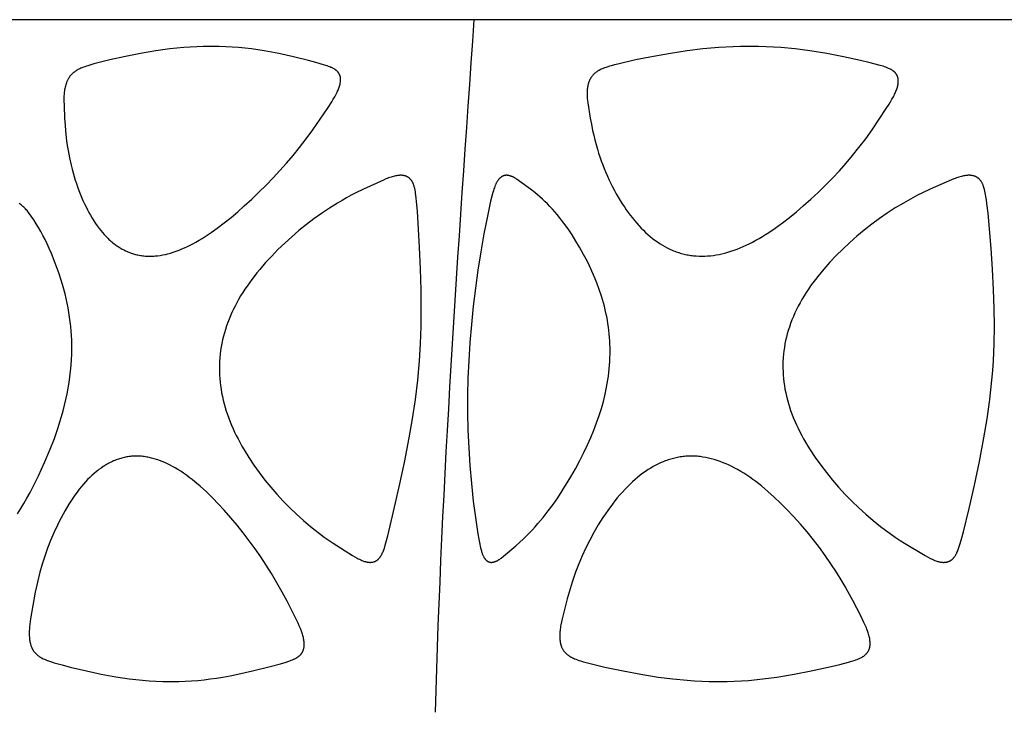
# Model space of a CAD drawing. Header units: millimetres. Extents: x 1250 to 1725, y 0 to 1655.
# Tile 158 of 256: x 1329 to 1389, y 1235 to 1277. Entities that reach past the tile are written whole.
import ezdxf

# ---------------------------------------------------------------- set-up
doc = ezdxf.new("R2010")
doc.units = ezdxf.units.MM
doc.header["$MEASUREMENT"] = 0
doc.layers.add('Crea2D$visibili$tangenti', color=7, linetype='Continuous', true_color=0x000000)

msp = doc.modelspace()

# ---------------------------------------------------------------- linework, layer by layer
at = {"layer": 'Crea2D$visibili$tangenti'}
for p, q in [((1356.381, 1276.747), (1325.833, 1276.747)), ((1390.916, 1276.747), (1356.381, 1276.747))]:
    msp.add_line(p, q, dxfattribs=at)
for points in [[(1348.203, 1272.716), (1348.218, 1272.772), (1348.232, 1272.829), (1348.244, 1272.886), (1348.249, 1272.914), (1348.254, 1272.943), (1348.258, 1272.971), (1348.262, 1273), (1348.264, 1273.029), (1348.266, 1273.058), (1348.267, 1273.087), (1348.267, 1273.115), (1348.267, 1273.13), (1348.266, 1273.144), (1348.265, 1273.159), (1348.264, 1273.173), (1348.262, 1273.197), (1348.258, 1273.221), (1348.254, 1273.244), (1348.25, 1273.267), (1348.244, 1273.291), (1348.238, 1273.314), (1348.231, 1273.337), (1348.223, 1273.359), (1348.215, 1273.382), (1348.206, 1273.404), (1348.196, 1273.425), (1348.191, 1273.436), (1348.185, 1273.446), (1348.18, 1273.457), (1348.174, 1273.467), (1348.168, 1273.477), (1348.162, 1273.487), (1348.156, 1273.497), (1348.149, 1273.507), (1348.142, 1273.517), (1348.135, 1273.526), (1348.128, 1273.536), (1348.12, 1273.546), (1348.112, 1273.556), (1348.104, 1273.565), (1348.096, 1273.575), (1348.088, 1273.584), (1348.079, 1273.593), (1348.07, 1273.602), (1348.052, 1273.619), (1348.033, 1273.636), (1348.014, 1273.652), (1347.994, 1273.668), (1347.974, 1273.683), (1347.953, 1273.698), (1347.932, 1273.712), (1347.911, 1273.726), (1347.889, 1273.739), (1347.867, 1273.752), (1347.823, 1273.777), (1347.786, 1273.796), (1347.75, 1273.815), (1347.713, 1273.832), (1347.676, 1273.849), (1347.602, 1273.88), (1347.526, 1273.909), (1347.45, 1273.937), (1347.373, 1273.963), (1347.219, 1274.012), (1346.767, 1274.145), (1346.313, 1274.27), (1345.399, 1274.496), (1344.515, 1274.69), (1344.072, 1274.777), (1343.626, 1274.856), (1343.239, 1274.916), (1342.851, 1274.969), (1342.461, 1275.014), (1342.071, 1275.052), (1341.68, 1275.081), (1341.289, 1275.103), (1340.897, 1275.116), (1340.505, 1275.121), (1340.409, 1275.121), (1340.313, 1275.121), (1339.921, 1275.117), (1339.529, 1275.104), (1339.137, 1275.083), (1338.745, 1275.055), (1338.317, 1275.017), (1337.889, 1274.971), (1337.036, 1274.856), (1336.119, 1274.701), (1335.206, 1274.52), (1334.241, 1274.303), (1333.283, 1274.058), (1333.098, 1274.007), (1332.915, 1273.952), (1332.824, 1273.923), (1332.734, 1273.892), (1332.644, 1273.859), (1332.555, 1273.824), (1332.493, 1273.798), (1332.431, 1273.77), (1332.371, 1273.742), (1332.311, 1273.711), (1332.281, 1273.695), (1332.252, 1273.678), (1332.223, 1273.661), (1332.195, 1273.644), (1332.167, 1273.626), (1332.139, 1273.607), (1332.112, 1273.587), (1332.085, 1273.567), (1332.061, 1273.548), (1332.037, 1273.529), (1332.014, 1273.509), (1331.991, 1273.488), (1331.968, 1273.467), (1331.946, 1273.446), (1331.925, 1273.424), (1331.904, 1273.401), (1331.883, 1273.378), (1331.863, 1273.355), (1331.844, 1273.331), (1331.825, 1273.307), (1331.806, 1273.282), (1331.788, 1273.257), (1331.771, 1273.231), (1331.754, 1273.206), (1331.737, 1273.177), (1331.72, 1273.149), (1331.704, 1273.12), (1331.688, 1273.09), (1331.673, 1273.06), (1331.659, 1273.03), (1331.645, 1273), (1331.632, 1272.969), (1331.62, 1272.938), (1331.608, 1272.907), (1331.586, 1272.844), (1331.566, 1272.781), (1331.548, 1272.716), (1331.529, 1272.644), (1331.513, 1272.57), (1331.499, 1272.497), (1331.487, 1272.423), (1331.478, 1272.349), (1331.47, 1272.275), (1331.464, 1272.201), (1331.46, 1272.127), (1331.456, 1271.978), (1331.456, 1271.829), (1331.464, 1271.531), (1331.5, 1270.752), (1331.526, 1270.363), (1331.559, 1269.975), (1331.625, 1269.39), (1331.666, 1269.099), (1331.712, 1268.809), (1331.798, 1268.352), (1331.898, 1267.899), (1331.954, 1267.673), (1332.014, 1267.449), (1332.078, 1267.226), (1332.146, 1267.004), (1332.215, 1266.794), (1332.287, 1266.586), (1332.363, 1266.379), (1332.443, 1266.174), (1332.526, 1265.97), (1332.614, 1265.767), (1332.706, 1265.567), (1332.802, 1265.369), (1332.889, 1265.198), (1332.979, 1265.028), (1333.073, 1264.861), (1333.171, 1264.696), (1333.272, 1264.534), (1333.378, 1264.374), (1333.488, 1264.217), (1333.602, 1264.063), (1333.702, 1263.935), (1333.805, 1263.811), (1333.912, 1263.689), (1334.023, 1263.571), (1334.137, 1263.456), (1334.196, 1263.401), (1334.255, 1263.346), (1334.316, 1263.292), (1334.377, 1263.24), (1334.44, 1263.189), (1334.503, 1263.138), (1334.562, 1263.094), (1334.622, 1263.05), (1334.683, 1263.007), (1334.745, 1262.966), (1334.807, 1262.926), (1334.87, 1262.887), (1334.934, 1262.849), (1334.998, 1262.812), (1335.064, 1262.777), (1335.13, 1262.743), (1335.196, 1262.711), (1335.264, 1262.68), (1335.332, 1262.65), (1335.4, 1262.622), (1335.469, 1262.595), (1335.539, 1262.57), (1335.608, 1262.547), (1335.677, 1262.525), (1335.747, 1262.505), (1335.817, 1262.486), (1335.888, 1262.469), (1335.958, 1262.453), (1336.03, 1262.439), (1336.101, 1262.426), (1336.173, 1262.415), (1336.245, 1262.405), (1336.317, 1262.396), (1336.39, 1262.389), (1336.462, 1262.384), (1336.535, 1262.379), (1336.607, 1262.377), (1336.68, 1262.375), (1336.759, 1262.377), (1336.838, 1262.38), (1336.917, 1262.384), (1336.996, 1262.391), (1337.075, 1262.398), (1337.153, 1262.407), (1337.31, 1262.429), (1337.466, 1262.457), (1337.621, 1262.49), (1337.775, 1262.527), (1337.928, 1262.569), (1338.104, 1262.622), (1338.278, 1262.682), (1338.451, 1262.746), (1338.622, 1262.815), (1338.791, 1262.888), (1338.958, 1262.966), (1339.124, 1263.047), (1339.288, 1263.132), (1339.481, 1263.237), (1339.672, 1263.347), (1339.861, 1263.461), (1340.047, 1263.579), (1340.413, 1263.824), (1340.772, 1264.081), (1341.196, 1264.402), (1341.61, 1264.735), (1342.017, 1265.078), (1342.416, 1265.43), (1342.867, 1265.842), (1343.308, 1266.263), (1343.741, 1266.693), (1344.165, 1267.133), (1344.579, 1267.581), (1344.983, 1268.037), (1345.378, 1268.503), (1345.763, 1268.977), (1346.177, 1269.513), (1346.577, 1270.06), (1347.461, 1271.352), (1347.73, 1271.76), (1347.822, 1271.911), (1347.911, 1272.064), (1347.994, 1272.219), (1348.054, 1272.34), (1348.083, 1272.401), (1348.11, 1272.463), (1348.136, 1272.525), (1348.16, 1272.588), (1348.182, 1272.652)], [(1370.205, 1262.375), (1370.293, 1262.377), (1370.381, 1262.38), (1370.557, 1262.39), (1370.732, 1262.407), (1370.907, 1262.429), (1371.081, 1262.457), (1371.254, 1262.489), (1371.426, 1262.527), (1371.597, 1262.57), (1371.788, 1262.623), (1371.977, 1262.682), (1372.165, 1262.745), (1372.351, 1262.814), (1372.535, 1262.888), (1372.717, 1262.966), (1372.898, 1263.048), (1373.077, 1263.134), (1373.282, 1263.238), (1373.485, 1263.347), (1373.686, 1263.461), (1373.884, 1263.578), (1374.08, 1263.699), (1374.274, 1263.824), (1374.656, 1264.082), (1375.098, 1264.402), (1375.53, 1264.734), (1375.953, 1265.077), (1376.369, 1265.431), (1376.827, 1265.839), (1377.277, 1266.257), (1377.716, 1266.686), (1378.145, 1267.124), (1378.564, 1267.573), (1378.972, 1268.032), (1379.368, 1268.5), (1379.753, 1268.978), (1380.162, 1269.514), (1380.554, 1270.062), (1381.412, 1271.354), (1381.58, 1271.614), (1381.671, 1271.762), (1381.759, 1271.912), (1381.843, 1272.065), (1381.882, 1272.143), (1381.921, 1272.221), (1381.949, 1272.281), (1381.976, 1272.341), (1382.002, 1272.402), (1382.026, 1272.464), (1382.049, 1272.526), (1382.069, 1272.589), (1382.088, 1272.652), (1382.097, 1272.684), (1382.105, 1272.716), (1382.117, 1272.774), (1382.127, 1272.833), (1382.132, 1272.862), (1382.135, 1272.892), (1382.139, 1272.922), (1382.141, 1272.951), (1382.143, 1272.981), (1382.144, 1273.011), (1382.144, 1273.041), (1382.143, 1273.071), (1382.142, 1273.085), (1382.141, 1273.1), (1382.139, 1273.115), (1382.138, 1273.13), (1382.136, 1273.144), (1382.133, 1273.159), (1382.131, 1273.174), (1382.128, 1273.188), (1382.125, 1273.2), (1382.122, 1273.212), (1382.119, 1273.224), (1382.116, 1273.236), (1382.112, 1273.248), (1382.109, 1273.26), (1382.1, 1273.284), (1382.091, 1273.307), (1382.082, 1273.33), (1382.071, 1273.352), (1382.06, 1273.375), (1382.048, 1273.397), (1382.035, 1273.418), (1382.022, 1273.439), (1382.008, 1273.46), (1381.993, 1273.48), (1381.977, 1273.499), (1381.962, 1273.518), (1381.945, 1273.536), (1381.935, 1273.547), (1381.925, 1273.557), (1381.914, 1273.567), (1381.904, 1273.577), (1381.893, 1273.587), (1381.882, 1273.596), (1381.86, 1273.614), (1381.837, 1273.632), (1381.814, 1273.649), (1381.79, 1273.666), (1381.765, 1273.681), (1381.74, 1273.696), (1381.715, 1273.711), (1381.689, 1273.725), (1381.663, 1273.739), (1381.611, 1273.765), (1381.557, 1273.789), (1381.472, 1273.825), (1381.387, 1273.858), (1381.3, 1273.889), (1381.213, 1273.918), (1381.038, 1273.971), (1380.35, 1274.151), (1379.837, 1274.273), (1378.805, 1274.496), (1377.791, 1274.69), (1376.771, 1274.855), (1375.886, 1274.968), (1374.997, 1275.051), (1374.552, 1275.081), (1374.106, 1275.103), (1373.66, 1275.116), (1373.214, 1275.121), (1373.106, 1275.121), (1372.997, 1275.121), (1372.555, 1275.117), (1372.114, 1275.104), (1371.231, 1275.055), (1370.274, 1274.97), (1369.32, 1274.855), (1368.297, 1274.701), (1367.279, 1274.52), (1366.186, 1274.3), (1365.1, 1274.051), (1364.895, 1273.999), (1364.692, 1273.944), (1364.59, 1273.914), (1364.489, 1273.882), (1364.389, 1273.848), (1364.29, 1273.812), (1364.224, 1273.787), (1364.159, 1273.76), (1364.095, 1273.732), (1364.032, 1273.701), (1364, 1273.685), (1363.97, 1273.669), (1363.939, 1273.652), (1363.909, 1273.634), (1363.879, 1273.616), (1363.85, 1273.597), (1363.821, 1273.577), (1363.792, 1273.557), (1363.767, 1273.538), (1363.743, 1273.519), (1363.718, 1273.499), (1363.695, 1273.478), (1363.671, 1273.457), (1363.649, 1273.435), (1363.627, 1273.413), (1363.605, 1273.39), (1363.584, 1273.367), (1363.563, 1273.343), (1363.543, 1273.319), (1363.524, 1273.294), (1363.505, 1273.269), (1363.487, 1273.243), (1363.47, 1273.217), (1363.453, 1273.19), (1363.437, 1273.163), (1363.422, 1273.135), (1363.407, 1273.107), (1363.393, 1273.079), (1363.38, 1273.05), (1363.367, 1273.02), (1363.355, 1272.991), (1363.344, 1272.961), (1363.333, 1272.931), (1363.323, 1272.901), (1363.314, 1272.871), (1363.305, 1272.84), (1363.297, 1272.809), (1363.289, 1272.778), (1363.276, 1272.716), (1363.265, 1272.653), (1363.256, 1272.588), (1363.249, 1272.524), (1363.243, 1272.459), (1363.238, 1272.394), (1363.235, 1272.328), (1363.234, 1272.263), (1363.234, 1272.198), (1363.237, 1272.113), (1363.242, 1272.029), (1363.25, 1271.946), (1363.259, 1271.862), (1363.281, 1271.695), (1363.43, 1270.769), (1363.499, 1270.391), (1363.576, 1270.015), (1363.639, 1269.73), (1363.709, 1269.448), (1363.783, 1269.166), (1363.864, 1268.886), (1363.938, 1268.645), (1364.017, 1268.406), (1364.1, 1268.168), (1364.187, 1267.932), (1364.278, 1267.697), (1364.375, 1267.465), (1364.475, 1267.234), (1364.58, 1267.005), (1364.682, 1266.793), (1364.788, 1266.583), (1364.898, 1266.375), (1365.011, 1266.17), (1365.129, 1265.966), (1365.25, 1265.765), (1365.375, 1265.566), (1365.505, 1265.37), (1365.621, 1265.2), (1365.74, 1265.033), (1365.862, 1264.869), (1365.988, 1264.706), (1366.117, 1264.547), (1366.25, 1264.391), (1366.386, 1264.238), (1366.527, 1264.088), (1366.657, 1263.956), (1366.791, 1263.826), (1366.929, 1263.701), (1367.07, 1263.579), (1367.214, 1263.462), (1367.362, 1263.349), (1367.513, 1263.241), (1367.668, 1263.138), (1367.812, 1263.049), (1367.959, 1262.965), (1368.109, 1262.886), (1368.262, 1262.812), (1368.416, 1262.743), (1368.495, 1262.711), (1368.574, 1262.68), (1368.653, 1262.651), (1368.733, 1262.622), (1368.813, 1262.596), (1368.894, 1262.571), (1368.974, 1262.548), (1369.054, 1262.526), (1369.135, 1262.506), (1369.216, 1262.487), (1369.297, 1262.47), (1369.378, 1262.454), (1369.46, 1262.44), (1369.542, 1262.427), (1369.625, 1262.415), (1369.707, 1262.405), (1369.873, 1262.39), (1370.039, 1262.38)], [(1353.057, 1256.018), (1353.12, 1257.057), (1353.156, 1258.098), (1353.169, 1259.21), (1353.159, 1260.322), (1353.122, 1261.616), (1353.065, 1262.909), (1352.935, 1265.112), (1352.886, 1265.697), (1352.865, 1265.896), (1352.84, 1266.094), (1352.825, 1266.193), (1352.809, 1266.291), (1352.79, 1266.39), (1352.768, 1266.487), (1352.755, 1266.542), (1352.741, 1266.596), (1352.726, 1266.649), (1352.717, 1266.676), (1352.708, 1266.702), (1352.699, 1266.729), (1352.689, 1266.755), (1352.679, 1266.78), (1352.668, 1266.806), (1352.656, 1266.831), (1352.644, 1266.856), (1352.631, 1266.88), (1352.617, 1266.905), (1352.604, 1266.926), (1352.591, 1266.947), (1352.576, 1266.967), (1352.562, 1266.987), (1352.546, 1267.007), (1352.531, 1267.027), (1352.514, 1267.045), (1352.497, 1267.064), (1352.48, 1267.081), (1352.462, 1267.099), (1352.443, 1267.115), (1352.424, 1267.131), (1352.404, 1267.146), (1352.394, 1267.153), (1352.384, 1267.161), (1352.374, 1267.168), (1352.363, 1267.174), (1352.353, 1267.181), (1352.342, 1267.187), (1352.331, 1267.194), (1352.32, 1267.2), (1352.308, 1267.206), (1352.297, 1267.212), (1352.285, 1267.217), (1352.274, 1267.222), (1352.262, 1267.228), (1352.25, 1267.232), (1352.226, 1267.242), (1352.201, 1267.25), (1352.176, 1267.258), (1352.151, 1267.264), (1352.126, 1267.27), (1352.101, 1267.276), (1352.075, 1267.28), (1352.05, 1267.284), (1352.024, 1267.287), (1351.998, 1267.289), (1351.973, 1267.291), (1351.947, 1267.292), (1351.918, 1267.292), (1351.888, 1267.292), (1351.859, 1267.291), (1351.83, 1267.289), (1351.801, 1267.287), (1351.772, 1267.284), (1351.743, 1267.281), (1351.714, 1267.277), (1351.656, 1267.268), (1351.599, 1267.256), (1351.542, 1267.244), (1351.485, 1267.229), (1351.406, 1267.208), (1351.328, 1267.184), (1351.251, 1267.158), (1351.174, 1267.13), (1351.097, 1267.101), (1351.021, 1267.071), (1350.871, 1267.006), (1349.651, 1266.444), (1349.195, 1266.223), (1348.911, 1266.077), (1348.63, 1265.925), (1348.352, 1265.768), (1348.077, 1265.605), (1347.589, 1265.3), (1347.111, 1264.98), (1346.643, 1264.646), (1346.185, 1264.298), (1345.737, 1263.937), (1345.301, 1263.563), (1344.875, 1263.175), (1344.461, 1262.776), (1344.08, 1262.386), (1343.711, 1261.986), (1343.355, 1261.573), (1343.182, 1261.363), (1343.014, 1261.149), (1342.868, 1260.957), (1342.726, 1260.763), (1342.587, 1260.566), (1342.452, 1260.367), (1342.321, 1260.165), (1342.195, 1259.96), (1342.073, 1259.753), (1341.957, 1259.543), (1341.855, 1259.348), (1341.757, 1259.152), (1341.664, 1258.953), (1341.576, 1258.753), (1341.492, 1258.55), (1341.413, 1258.345), (1341.34, 1258.139), (1341.271, 1257.931), (1341.208, 1257.721), (1341.151, 1257.509), (1341.099, 1257.297), (1341.053, 1257.082), (1341.013, 1256.867), (1340.979, 1256.651), (1340.951, 1256.433), (1340.929, 1256.215), (1340.927, 1256.194), (1340.913, 1255.985), (1340.904, 1255.775), (1340.901, 1255.566), (1340.903, 1255.356), (1340.912, 1255.146), (1340.925, 1254.937), (1340.944, 1254.728), (1340.969, 1254.52), (1341.002, 1254.295), (1341.041, 1254.071), (1341.085, 1253.848), (1341.136, 1253.626), (1341.192, 1253.406), (1341.254, 1253.187), (1341.321, 1252.97), (1341.393, 1252.754), (1341.471, 1252.537), (1341.554, 1252.322), (1341.641, 1252.109), (1341.733, 1251.898), (1341.83, 1251.689), (1341.93, 1251.482), (1342.035, 1251.277), (1342.144, 1251.074), (1342.275, 1250.84), (1342.411, 1250.608), (1342.696, 1250.152), (1343.005, 1249.686), (1343.328, 1249.23), (1343.67, 1248.779), (1344.027, 1248.339), (1344.398, 1247.911), (1344.782, 1247.495), (1345.18, 1247.092), (1345.589, 1246.7), (1346.01, 1246.321), (1346.442, 1245.955), (1346.715, 1245.735), (1346.993, 1245.52), (1347.275, 1245.311), (1347.562, 1245.109), (1347.81, 1244.941), (1348.992, 1244.198), (1349.13, 1244.115), (1349.27, 1244.035), (1349.341, 1243.997), (1349.413, 1243.961), (1349.486, 1243.927), (1349.56, 1243.895), (1349.611, 1243.874), (1349.663, 1243.855), (1349.716, 1243.838), (1349.742, 1243.83), (1349.769, 1243.822), (1349.795, 1243.815), (1349.822, 1243.808), (1349.849, 1243.802), (1349.876, 1243.796), (1349.903, 1243.791), (1349.931, 1243.787), (1349.958, 1243.784), (1349.986, 1243.781), (1350.01, 1243.779), (1350.034, 1243.777), (1350.059, 1243.777), (1350.084, 1243.777), (1350.108, 1243.778), (1350.133, 1243.78), (1350.158, 1243.782), (1350.182, 1243.786), (1350.207, 1243.79), (1350.231, 1243.795), (1350.255, 1243.801), (1350.267, 1243.804), (1350.279, 1243.807), (1350.291, 1243.811), (1350.303, 1243.815), (1350.314, 1243.819), (1350.326, 1243.823), (1350.337, 1243.827), (1350.349, 1243.832), (1350.36, 1243.837), (1350.371, 1243.842), (1350.383, 1243.848), (1350.394, 1243.853), (1350.405, 1243.859), (1350.416, 1243.866), (1350.427, 1243.872), (1350.438, 1243.879), (1350.448, 1243.886), (1350.459, 1243.893), (1350.469, 1243.9), (1350.48, 1243.907), (1350.5, 1243.923), (1350.519, 1243.939), (1350.539, 1243.955), (1350.557, 1243.973), (1350.576, 1243.991), (1350.593, 1244.009), (1350.61, 1244.028), (1350.627, 1244.048), (1350.643, 1244.067), (1350.659, 1244.088), (1350.674, 1244.108), (1350.691, 1244.133), (1350.708, 1244.158), (1350.724, 1244.183), (1350.739, 1244.209), (1350.754, 1244.235), (1350.768, 1244.262), (1350.782, 1244.288), (1350.795, 1244.315), (1350.82, 1244.37), (1350.844, 1244.425), (1350.866, 1244.481), (1350.887, 1244.538), (1350.925, 1244.643), (1350.959, 1244.749), (1351.022, 1244.964), (1351.133, 1245.397), (1351.488, 1246.874), (1351.828, 1248.356), (1352.146, 1249.842), (1352.434, 1251.334), (1352.635, 1252.499), (1352.809, 1253.668), (1352.951, 1254.841)], [(1364.628, 1256.215), (1364.634, 1256.42), (1364.635, 1256.626), (1364.632, 1256.831), (1364.626, 1257.037), (1364.615, 1257.242), (1364.6, 1257.447), (1364.582, 1257.651), (1364.56, 1257.855), (1364.533, 1258.069), (1364.502, 1258.282), (1364.468, 1258.495), (1364.429, 1258.707), (1364.386, 1258.918), (1364.339, 1259.128), (1364.288, 1259.337), (1364.234, 1259.545), (1364.175, 1259.75), (1364.114, 1259.953), (1363.979, 1260.356), (1363.831, 1260.754), (1363.671, 1261.147), (1363.47, 1261.6), (1363.256, 1262.047), (1363.027, 1262.487), (1362.785, 1262.92), (1362.561, 1263.297), (1362.326, 1263.667), (1362.081, 1264.031), (1361.824, 1264.386), (1361.691, 1264.56), (1361.555, 1264.732), (1361.416, 1264.901), (1361.273, 1265.068), (1361.128, 1265.232), (1360.979, 1265.393), (1360.827, 1265.551), (1360.671, 1265.706), (1360.525, 1265.846), (1360.375, 1265.982), (1360.222, 1266.115), (1360.066, 1266.244), (1359.809, 1266.441), (1359.159, 1266.921), (1359, 1267.035), (1358.956, 1267.064), (1358.912, 1267.093), (1358.867, 1267.12), (1358.821, 1267.146), (1358.775, 1267.171), (1358.728, 1267.194), (1358.704, 1267.205), (1358.68, 1267.215), (1358.655, 1267.225), (1358.631, 1267.234), (1358.594, 1267.248), (1358.575, 1267.254), (1358.556, 1267.259), (1358.538, 1267.265), (1358.519, 1267.27), (1358.5, 1267.274), (1358.48, 1267.278), (1358.461, 1267.282), (1358.442, 1267.285), (1358.422, 1267.288), (1358.403, 1267.29), (1358.383, 1267.291), (1358.364, 1267.292), (1358.344, 1267.292), (1358.324, 1267.292), (1358.312, 1267.291), (1358.3, 1267.291), (1358.287, 1267.29), (1358.275, 1267.289), (1358.263, 1267.287), (1358.251, 1267.285), (1358.239, 1267.283), (1358.227, 1267.281), (1358.216, 1267.278), (1358.204, 1267.275), (1358.192, 1267.272), (1358.181, 1267.268), (1358.169, 1267.264), (1358.158, 1267.26), (1358.147, 1267.256), (1358.135, 1267.251), (1358.124, 1267.246), (1358.113, 1267.241), (1358.102, 1267.236), (1358.092, 1267.23), (1358.081, 1267.224), (1358.07, 1267.218), (1358.06, 1267.212), (1358.05, 1267.206), (1358.039, 1267.199), (1358.029, 1267.193), (1358.019, 1267.186), (1358.009, 1267.179), (1357.99, 1267.164), (1357.971, 1267.148), (1357.96, 1267.139), (1357.949, 1267.129), (1357.938, 1267.118), (1357.927, 1267.108), (1357.916, 1267.097), (1357.906, 1267.086), (1357.886, 1267.064), (1357.866, 1267.041), (1357.847, 1267.018), (1357.829, 1266.994), (1357.812, 1266.969), (1357.795, 1266.944), (1357.779, 1266.918), (1357.764, 1266.892), (1357.749, 1266.866), (1357.734, 1266.839), (1357.72, 1266.812), (1357.694, 1266.758), (1357.678, 1266.722), (1357.662, 1266.685), (1357.633, 1266.612), (1357.606, 1266.539), (1357.581, 1266.464), (1357.545, 1266.354), (1357.512, 1266.243), (1357.45, 1266.019), (1357.375, 1265.72), (1357.307, 1265.419), (1357.182, 1264.816), (1356.973, 1263.726), (1356.782, 1262.633), (1356.61, 1261.536), (1356.456, 1260.437), (1356.322, 1259.335), (1356.209, 1258.232), (1356.116, 1257.126), (1356.046, 1256.018), (1356.002, 1254.965), (1355.98, 1253.91), (1355.98, 1252.863), (1356.003, 1251.816), (1356.048, 1250.733), (1356.117, 1249.652), (1356.209, 1248.573), (1356.324, 1247.496), (1356.45, 1246.501), (1356.601, 1245.51), (1356.655, 1245.195), (1356.716, 1244.881), (1356.741, 1244.764), (1356.768, 1244.649), (1356.799, 1244.534), (1356.815, 1244.476), (1356.832, 1244.42), (1356.859, 1244.339), (1356.874, 1244.299), (1356.889, 1244.259), (1356.905, 1244.22), (1356.923, 1244.181), (1356.941, 1244.143), (1356.961, 1244.105), (1356.975, 1244.079), (1356.99, 1244.054), (1357.006, 1244.029), (1357.015, 1244.017), (1357.023, 1244.005), (1357.032, 1243.993), (1357.041, 1243.981), (1357.05, 1243.97), (1357.059, 1243.958), (1357.069, 1243.947), (1357.079, 1243.936), (1357.089, 1243.926), (1357.099, 1243.915), (1357.109, 1243.906), (1357.119, 1243.897), (1357.129, 1243.889), (1357.139, 1243.88), (1357.15, 1243.872), (1357.16, 1243.864), (1357.171, 1243.857), (1357.182, 1243.849), (1357.194, 1243.842), (1357.205, 1243.836), (1357.216, 1243.829), (1357.228, 1243.823), (1357.24, 1243.817), (1357.252, 1243.812), (1357.264, 1243.807), (1357.276, 1243.802), (1357.289, 1243.798), (1357.301, 1243.794), (1357.314, 1243.79), (1357.327, 1243.787), (1357.339, 1243.784), (1357.352, 1243.781), (1357.365, 1243.779), (1357.378, 1243.778), (1357.391, 1243.776), (1357.405, 1243.776), (1357.418, 1243.775), (1357.431, 1243.775), (1357.445, 1243.776), (1357.451, 1243.776), (1357.458, 1243.777), (1357.465, 1243.778), (1357.471, 1243.779), (1357.478, 1243.78), (1357.485, 1243.781), (1357.504, 1243.784), (1357.524, 1243.787), (1357.543, 1243.792), (1357.562, 1243.796), (1357.582, 1243.801), (1357.601, 1243.807), (1357.62, 1243.813), (1357.639, 1243.819), (1357.658, 1243.826), (1357.677, 1243.833), (1357.695, 1243.84), (1357.714, 1243.848), (1357.732, 1243.856), (1357.751, 1243.865), (1357.769, 1243.874), (1357.787, 1243.883), (1357.812, 1243.896), (1357.837, 1243.91), (1357.861, 1243.925), (1357.885, 1243.94), (1357.909, 1243.956), (1357.933, 1243.972), (1357.979, 1244.005), (1358.024, 1244.039), (1358.158, 1244.147), (1358.907, 1244.778), (1359.15, 1244.996), (1359.348, 1245.181), (1359.542, 1245.371), (1359.733, 1245.564), (1359.919, 1245.761), (1360.086, 1245.944), (1360.249, 1246.13), (1360.567, 1246.51), (1360.873, 1246.9), (1361.168, 1247.297), (1361.454, 1247.705), (1361.731, 1248.119), (1361.997, 1248.54), (1362.252, 1248.968), (1362.53, 1249.464), (1362.797, 1249.968), (1363.04, 1250.443), (1363.271, 1250.924), (1363.466, 1251.359), (1363.649, 1251.8), (1363.819, 1252.246), (1363.975, 1252.697), (1364.109, 1253.123), (1364.228, 1253.553), (1364.334, 1253.986), (1364.426, 1254.423), (1364.465, 1254.642), (1364.501, 1254.862), (1364.533, 1255.083), (1364.561, 1255.304), (1364.584, 1255.526), (1364.603, 1255.748), (1364.617, 1255.971), (1364.627, 1256.194)], [(1387.915, 1256.018), (1387.96, 1257.058), (1387.978, 1258.098), (1387.969, 1259.211), (1387.935, 1260.324), (1387.871, 1261.581), (1387.783, 1262.836), (1387.594, 1264.984), (1387.526, 1265.587), (1387.498, 1265.801), (1387.465, 1266.013), (1387.447, 1266.119), (1387.426, 1266.224), (1387.403, 1266.329), (1387.378, 1266.434), (1387.362, 1266.494), (1387.345, 1266.553), (1387.327, 1266.611), (1387.317, 1266.64), (1387.306, 1266.669), (1387.295, 1266.698), (1387.284, 1266.726), (1387.272, 1266.754), (1387.259, 1266.782), (1387.245, 1266.809), (1387.231, 1266.836), (1387.216, 1266.862), (1387.2, 1266.888), (1387.185, 1266.911), (1387.17, 1266.934), (1387.154, 1266.955), (1387.137, 1266.977), (1387.12, 1266.998), (1387.102, 1267.018), (1387.084, 1267.038), (1387.065, 1267.058), (1387.045, 1267.076), (1387.025, 1267.094), (1387.004, 1267.112), (1386.982, 1267.128), (1386.961, 1267.144), (1386.949, 1267.152), (1386.938, 1267.159), (1386.927, 1267.167), (1386.915, 1267.174), (1386.904, 1267.18), (1386.892, 1267.187), (1386.88, 1267.194), (1386.868, 1267.2), (1386.855, 1267.206), (1386.843, 1267.212), (1386.83, 1267.217), (1386.818, 1267.222), (1386.792, 1267.232), (1386.767, 1267.242), (1386.74, 1267.25), (1386.714, 1267.258), (1386.687, 1267.264), (1386.661, 1267.27), (1386.634, 1267.275), (1386.607, 1267.28), (1386.579, 1267.284), (1386.552, 1267.287), (1386.525, 1267.289), (1386.498, 1267.291), (1386.471, 1267.292), (1386.44, 1267.292), (1386.409, 1267.292), (1386.378, 1267.291), (1386.348, 1267.289), (1386.317, 1267.287), (1386.287, 1267.284), (1386.256, 1267.281), (1386.226, 1267.277), (1386.166, 1267.268), (1386.105, 1267.256), (1386.046, 1267.244), (1385.986, 1267.229), (1385.907, 1267.209), (1385.829, 1267.186), (1385.752, 1267.161), (1385.675, 1267.135), (1385.598, 1267.107), (1385.522, 1267.078), (1385.371, 1267.017), (1384.082, 1266.445), (1383.609, 1266.224), (1383.316, 1266.079), (1383.026, 1265.927), (1382.739, 1265.769), (1382.454, 1265.607), (1381.958, 1265.307), (1381.472, 1264.992), (1380.996, 1264.663), (1380.529, 1264.32), (1380.073, 1263.963), (1379.628, 1263.593), (1379.194, 1263.21), (1378.771, 1262.814), (1378.371, 1262.417), (1377.983, 1262.008), (1377.61, 1261.586), (1377.429, 1261.371), (1377.252, 1261.152), (1377.103, 1260.96), (1376.958, 1260.767), (1376.816, 1260.57), (1376.678, 1260.371), (1376.545, 1260.169), (1376.416, 1259.964), (1376.292, 1259.756), (1376.173, 1259.546), (1376.065, 1259.343), (1375.962, 1259.137), (1375.864, 1258.929), (1375.771, 1258.719), (1375.684, 1258.506), (1375.603, 1258.291), (1375.528, 1258.074), (1375.458, 1257.855), (1375.4, 1257.654), (1375.347, 1257.452), (1375.3, 1257.249), (1375.259, 1257.044), (1375.223, 1256.838), (1375.193, 1256.631), (1375.169, 1256.423), (1375.152, 1256.215), (1375.15, 1256.194), (1375.138, 1255.984), (1375.133, 1255.775), (1375.133, 1255.565), (1375.139, 1255.355), (1375.151, 1255.146), (1375.169, 1254.937), (1375.193, 1254.728), (1375.222, 1254.52), (1375.259, 1254.301), (1375.302, 1254.083), (1375.352, 1253.866), (1375.406, 1253.65), (1375.467, 1253.436), (1375.532, 1253.223), (1375.603, 1253.012), (1375.678, 1252.803), (1375.765, 1252.579), (1375.857, 1252.357), (1375.954, 1252.138), (1376.056, 1251.92), (1376.162, 1251.705), (1376.273, 1251.493), (1376.389, 1251.282), (1376.509, 1251.074), (1376.65, 1250.84), (1376.796, 1250.608), (1377.1, 1250.152), (1377.43, 1249.686), (1377.774, 1249.23), (1378.139, 1248.777), (1378.519, 1248.336), (1378.913, 1247.907), (1379.32, 1247.491), (1379.74, 1247.087), (1380.172, 1246.697), (1380.616, 1246.32), (1381.07, 1245.956), (1381.359, 1245.735), (1381.653, 1245.52), (1381.951, 1245.311), (1382.253, 1245.109), (1382.516, 1244.941), (1383.765, 1244.198), (1383.912, 1244.114), (1384.06, 1244.035), (1384.135, 1243.997), (1384.211, 1243.961), (1384.288, 1243.927), (1384.366, 1243.895), (1384.421, 1243.874), (1384.476, 1243.855), (1384.532, 1243.838), (1384.588, 1243.822), (1384.617, 1243.815), (1384.645, 1243.808), (1384.674, 1243.802), (1384.702, 1243.796), (1384.731, 1243.791), (1384.76, 1243.787), (1384.789, 1243.784), (1384.818, 1243.781), (1384.845, 1243.778), (1384.872, 1243.777), (1384.9, 1243.777), (1384.927, 1243.777), (1384.954, 1243.778), (1384.982, 1243.78), (1385.009, 1243.783), (1385.036, 1243.787), (1385.064, 1243.792), (1385.09, 1243.797), (1385.117, 1243.804), (1385.13, 1243.807), (1385.144, 1243.811), (1385.157, 1243.815), (1385.17, 1243.82), (1385.183, 1243.824), (1385.195, 1243.829), (1385.208, 1243.834), (1385.221, 1243.839), (1385.233, 1243.845), (1385.245, 1243.85), (1385.258, 1243.857), (1385.27, 1243.863), (1385.282, 1243.869), (1385.294, 1243.876), (1385.306, 1243.883), (1385.318, 1243.891), (1385.329, 1243.898), (1385.341, 1243.906), (1385.352, 1243.914), (1385.363, 1243.922), (1385.385, 1243.939), (1385.407, 1243.956), (1385.427, 1243.974), (1385.448, 1243.993), (1385.467, 1244.013), (1385.487, 1244.033), (1385.505, 1244.054), (1385.523, 1244.075), (1385.541, 1244.097), (1385.558, 1244.119), (1385.574, 1244.141), (1385.593, 1244.168), (1385.611, 1244.196), (1385.628, 1244.224), (1385.645, 1244.252), (1385.661, 1244.281), (1385.676, 1244.31), (1385.691, 1244.34), (1385.705, 1244.37), (1385.732, 1244.43), (1385.757, 1244.491), (1385.804, 1244.615), (1385.847, 1244.74), (1385.888, 1244.867), (1385.963, 1245.121), (1386.097, 1245.634), (1386.445, 1247.051), (1386.773, 1248.473), (1387.076, 1249.901), (1387.346, 1251.335), (1387.537, 1252.499), (1387.698, 1253.668), (1387.826, 1254.841), (1387.875, 1255.429)], [(1346.032, 1239.07), (1346.02, 1239.138), (1346.005, 1239.205), (1345.989, 1239.272), (1345.971, 1239.338), (1345.951, 1239.404), (1345.931, 1239.47), (1345.885, 1239.599), (1345.822, 1239.764), (1345.754, 1239.927), (1345.681, 1240.087), (1345.605, 1240.246), (1345.01, 1241.414), (1344.719, 1241.97), (1344.402, 1242.537), (1344.069, 1243.096), (1343.749, 1243.605), (1343.418, 1244.107), (1343.075, 1244.6), (1342.721, 1245.086), (1342.356, 1245.563), (1341.98, 1246.031), (1341.592, 1246.491), (1341.194, 1246.941), (1340.843, 1247.32), (1340.482, 1247.691), (1340.112, 1248.052), (1339.729, 1248.4), (1339.406, 1248.676), (1339.24, 1248.81), (1339.072, 1248.941), (1338.902, 1249.067), (1338.728, 1249.19), (1338.552, 1249.309), (1338.372, 1249.422), (1338.219, 1249.514), (1338.064, 1249.601), (1337.907, 1249.685), (1337.748, 1249.764), (1337.586, 1249.838), (1337.422, 1249.907), (1337.256, 1249.97), (1337.172, 1249.999), (1337.088, 1250.027), (1336.939, 1250.073), (1336.789, 1250.113), (1336.714, 1250.131), (1336.638, 1250.148), (1336.562, 1250.163), (1336.486, 1250.177), (1336.409, 1250.19), (1336.332, 1250.201), (1336.256, 1250.21), (1336.178, 1250.218), (1336.101, 1250.225), (1336.024, 1250.229), (1335.946, 1250.233), (1335.868, 1250.234), (1335.794, 1250.233), (1335.719, 1250.229), (1335.645, 1250.225), (1335.571, 1250.219), (1335.497, 1250.211), (1335.423, 1250.201), (1335.349, 1250.191), (1335.275, 1250.178), (1335.202, 1250.164), (1335.129, 1250.149), (1335.057, 1250.132), (1334.984, 1250.113), (1334.912, 1250.093), (1334.841, 1250.072), (1334.77, 1250.049), (1334.7, 1250.025), (1334.625, 1249.997), (1334.551, 1249.968), (1334.478, 1249.937), (1334.405, 1249.905), (1334.333, 1249.871), (1334.262, 1249.836), (1334.191, 1249.8), (1334.121, 1249.762), (1334.051, 1249.723), (1333.983, 1249.682), (1333.915, 1249.64), (1333.848, 1249.597), (1333.716, 1249.508), (1333.587, 1249.415), (1333.514, 1249.359), (1333.442, 1249.302), (1333.301, 1249.184), (1333.164, 1249.061), (1333.031, 1248.935), (1332.901, 1248.804), (1332.775, 1248.67), (1332.653, 1248.533), (1332.534, 1248.392), (1332.395, 1248.22), (1332.26, 1248.045), (1332.13, 1247.867), (1332.003, 1247.685), (1331.881, 1247.501), (1331.762, 1247.315), (1331.535, 1246.935), (1331.41, 1246.714), (1331.289, 1246.49), (1331.173, 1246.265), (1331.06, 1246.037), (1330.846, 1245.577), (1330.648, 1245.109), (1330.464, 1244.635), (1330.296, 1244.155), (1330.142, 1243.671), (1330.002, 1243.182), (1329.85, 1242.578), (1329.716, 1241.97), (1329.566, 1241.16), (1329.437, 1240.345), (1329.393, 1240.028), (1329.375, 1239.869), (1329.361, 1239.71), (1329.356, 1239.63), (1329.353, 1239.55), (1329.351, 1239.47), (1329.352, 1239.39), (1329.355, 1239.31), (1329.36, 1239.23), (1329.367, 1239.15), (1329.377, 1239.07), (1329.387, 1239.005), (1329.398, 1238.941), (1329.412, 1238.877), (1329.419, 1238.845), (1329.428, 1238.814), (1329.436, 1238.782), (1329.446, 1238.751), (1329.456, 1238.72), (1329.466, 1238.689), (1329.477, 1238.659), (1329.489, 1238.628), (1329.502, 1238.598), (1329.515, 1238.569), (1329.528, 1238.542), (1329.541, 1238.516), (1329.555, 1238.49), (1329.57, 1238.464), (1329.585, 1238.439), (1329.6, 1238.414), (1329.617, 1238.39), (1329.633, 1238.366), (1329.651, 1238.342), (1329.668, 1238.318), (1329.687, 1238.296), (1329.706, 1238.273), (1329.725, 1238.251), (1329.745, 1238.23), (1329.766, 1238.209), (1329.787, 1238.189), (1329.81, 1238.168), (1329.833, 1238.148), (1329.857, 1238.129), (1329.881, 1238.11), (1329.905, 1238.091), (1329.931, 1238.074), (1329.956, 1238.056), (1329.982, 1238.04), (1330.008, 1238.023), (1330.035, 1238.007), (1330.089, 1237.977), (1330.144, 1237.949), (1330.199, 1237.922), (1330.281, 1237.885), (1330.364, 1237.85), (1330.447, 1237.818), (1330.532, 1237.788), (1330.702, 1237.732), (1330.874, 1237.68), (1331.359, 1237.542), (1331.846, 1237.413), (1332.827, 1237.178), (1333.721, 1236.987), (1334.619, 1236.822), (1335.022, 1236.759), (1335.426, 1236.703), (1335.831, 1236.654), (1336.237, 1236.614), (1336.644, 1236.581), (1337.051, 1236.557), (1337.458, 1236.542), (1337.866, 1236.536), (1337.962, 1236.536), (1338.058, 1236.536), (1338.443, 1236.541), (1338.827, 1236.555), (1339.211, 1236.577), (1339.595, 1236.608), (1339.974, 1236.646), (1340.352, 1236.692), (1340.73, 1236.745), (1341.106, 1236.805), (1341.563, 1236.886), (1342.018, 1236.976), (1342.923, 1237.178), (1343.993, 1237.448), (1344.611, 1237.617), (1344.96, 1237.722), (1345.113, 1237.772), (1345.19, 1237.799), (1345.266, 1237.827), (1345.34, 1237.857), (1345.415, 1237.889), (1345.451, 1237.906), (1345.487, 1237.924), (1345.523, 1237.942), (1345.559, 1237.962), (1345.603, 1237.987), (1345.625, 1238), (1345.647, 1238.014), (1345.668, 1238.028), (1345.689, 1238.042), (1345.709, 1238.057), (1345.73, 1238.073), (1345.749, 1238.088), (1345.769, 1238.104), (1345.788, 1238.121), (1345.806, 1238.138), (1345.824, 1238.156), (1345.841, 1238.174), (1345.858, 1238.193), (1345.874, 1238.212), (1345.882, 1238.222), (1345.889, 1238.232), (1345.904, 1238.253), (1345.918, 1238.274), (1345.932, 1238.296), (1345.945, 1238.318), (1345.957, 1238.341), (1345.968, 1238.364), (1345.979, 1238.387), (1345.989, 1238.411), (1345.998, 1238.435), (1346.007, 1238.46), (1346.015, 1238.484), (1346.022, 1238.509), (1346.028, 1238.534), (1346.034, 1238.559), (1346.039, 1238.584), (1346.044, 1238.614), (1346.049, 1238.644), (1346.052, 1238.675), (1346.054, 1238.705), (1346.056, 1238.735), (1346.057, 1238.766), (1346.057, 1238.796), (1346.056, 1238.827), (1346.055, 1238.857), (1346.053, 1238.888), (1346.048, 1238.949), (1346.041, 1239.01)], [(1369.574, 1250.234), (1369.489, 1250.232), (1369.405, 1250.229), (1369.32, 1250.225), (1369.236, 1250.219), (1369.152, 1250.211), (1369.068, 1250.201), (1368.984, 1250.191), (1368.9, 1250.178), (1368.817, 1250.164), (1368.734, 1250.149), (1368.651, 1250.132), (1368.568, 1250.113), (1368.486, 1250.093), (1368.405, 1250.072), (1368.323, 1250.049), (1368.242, 1250.025), (1368.157, 1249.997), (1368.073, 1249.968), (1367.989, 1249.938), (1367.905, 1249.906), (1367.823, 1249.873), (1367.74, 1249.838), (1367.578, 1249.763), (1367.418, 1249.684), (1367.26, 1249.599), (1367.105, 1249.509), (1366.954, 1249.415), (1366.786, 1249.303), (1366.622, 1249.186), (1366.461, 1249.064), (1366.304, 1248.938), (1366.15, 1248.807), (1366, 1248.672), (1365.853, 1248.534), (1365.709, 1248.392), (1365.544, 1248.222), (1365.384, 1248.048), (1365.227, 1247.87), (1365.074, 1247.689), (1364.925, 1247.505), (1364.779, 1247.317), (1364.499, 1246.935), (1364.347, 1246.717), (1364.199, 1246.497), (1363.915, 1246.048), (1363.647, 1245.59), (1363.395, 1245.124), (1363.158, 1244.649), (1362.936, 1244.166), (1362.73, 1243.677), (1362.539, 1243.181), (1362.432, 1242.881), (1362.33, 1242.579), (1362.143, 1241.969), (1362.03, 1241.565), (1361.729, 1240.343), (1361.65, 1239.986), (1361.633, 1239.896), (1361.618, 1239.806), (1361.605, 1239.716), (1361.594, 1239.625), (1361.588, 1239.555), (1361.583, 1239.486), (1361.58, 1239.416), (1361.578, 1239.347), (1361.578, 1239.277), (1361.58, 1239.208), (1361.583, 1239.139), (1361.587, 1239.07), (1361.595, 1239.006), (1361.605, 1238.941), (1361.611, 1238.909), (1361.617, 1238.877), (1361.624, 1238.846), (1361.631, 1238.814), (1361.64, 1238.782), (1361.649, 1238.751), (1361.658, 1238.72), (1361.669, 1238.689), (1361.68, 1238.659), (1361.692, 1238.629), (1361.705, 1238.599), (1361.718, 1238.569), (1361.732, 1238.542), (1361.746, 1238.516), (1361.76, 1238.49), (1361.776, 1238.464), (1361.792, 1238.438), (1361.809, 1238.413), (1361.826, 1238.388), (1361.844, 1238.364), (1361.863, 1238.341), (1361.882, 1238.317), (1361.902, 1238.295), (1361.923, 1238.272), (1361.944, 1238.251), (1361.965, 1238.23), (1361.987, 1238.209), (1362.01, 1238.189), (1362.035, 1238.168), (1362.061, 1238.148), (1362.088, 1238.128), (1362.115, 1238.109), (1362.142, 1238.09), (1362.17, 1238.072), (1362.199, 1238.055), (1362.228, 1238.038), (1362.257, 1238.022), (1362.286, 1238.006), (1362.346, 1237.976), (1362.406, 1237.948), (1362.468, 1237.922), (1362.557, 1237.886), (1362.647, 1237.853), (1362.737, 1237.822), (1362.828, 1237.793), (1363.012, 1237.739), (1363.751, 1237.548), (1364.308, 1237.417), (1365.427, 1237.178), (1366.493, 1236.976), (1367.564, 1236.804), (1368.443, 1236.692), (1369.324, 1236.609), (1369.766, 1236.578), (1370.208, 1236.556), (1370.651, 1236.542), (1371.094, 1236.536), (1371.202, 1236.536), (1371.311, 1236.536), (1371.747, 1236.541), (1372.182, 1236.555), (1372.618, 1236.577), (1373.052, 1236.608), (1373.914, 1236.692), (1374.772, 1236.804), (1375.81, 1236.976), (1376.842, 1237.178), (1378.057, 1237.448), (1378.592, 1237.576), (1379.123, 1237.714), (1379.297, 1237.763), (1379.469, 1237.817), (1379.555, 1237.846), (1379.639, 1237.878), (1379.723, 1237.912), (1379.806, 1237.949), (1379.86, 1237.974), (1379.913, 1238.002), (1379.939, 1238.016), (1379.965, 1238.031), (1379.99, 1238.047), (1380.015, 1238.062), (1380.04, 1238.079), (1380.064, 1238.096), (1380.088, 1238.114), (1380.111, 1238.132), (1380.133, 1238.151), (1380.155, 1238.171), (1380.176, 1238.191), (1380.187, 1238.202), (1380.197, 1238.212), (1380.215, 1238.232), (1380.232, 1238.252), (1380.249, 1238.273), (1380.264, 1238.295), (1380.28, 1238.317), (1380.294, 1238.339), (1380.308, 1238.362), (1380.321, 1238.385), (1380.334, 1238.409), (1380.346, 1238.433), (1380.357, 1238.457), (1380.367, 1238.482), (1380.376, 1238.507), (1380.385, 1238.533), (1380.393, 1238.558), (1380.4, 1238.584), (1380.404, 1238.599), (1380.407, 1238.613), (1380.413, 1238.643), (1380.419, 1238.673), (1380.423, 1238.704), (1380.426, 1238.734), (1380.429, 1238.765), (1380.43, 1238.795), (1380.431, 1238.826), (1380.431, 1238.856), (1380.431, 1238.887), (1380.43, 1238.918), (1380.428, 1238.948), (1380.423, 1239.009), (1380.416, 1239.07), (1380.411, 1239.106), (1380.405, 1239.141), (1380.392, 1239.211), (1380.376, 1239.281), (1380.359, 1239.35), (1380.339, 1239.419), (1380.318, 1239.488), (1380.295, 1239.556), (1380.272, 1239.623), (1380.24, 1239.709), (1380.206, 1239.794), (1380.135, 1239.963), (1380.058, 1240.129), (1379.859, 1240.527), (1379.376, 1241.46), (1379.079, 1242.015), (1378.911, 1242.312), (1378.739, 1242.605), (1378.38, 1243.184), (1378.05, 1243.688), (1377.708, 1244.184), (1377.353, 1244.67), (1376.987, 1245.148), (1376.597, 1245.628), (1376.196, 1246.098), (1375.782, 1246.557), (1375.356, 1247.005), (1374.988, 1247.374), (1374.611, 1247.733), (1374.224, 1248.081), (1374.026, 1248.25), (1373.826, 1248.416), (1373.479, 1248.687), (1373.302, 1248.817), (1373.123, 1248.944), (1372.941, 1249.068), (1372.757, 1249.187), (1372.569, 1249.302), (1372.379, 1249.412), (1372.209, 1249.505), (1372.036, 1249.594), (1371.861, 1249.679), (1371.684, 1249.759), (1371.505, 1249.833), (1371.323, 1249.902), (1371.14, 1249.966), (1370.954, 1250.023), (1370.785, 1250.07), (1370.615, 1250.111), (1370.444, 1250.147), (1370.271, 1250.176), (1370.098, 1250.2), (1370.011, 1250.21), (1369.923, 1250.218), (1369.836, 1250.224), (1369.749, 1250.229), (1369.661, 1250.232)]]:
    msp.add_lwpolyline(points, close=True, dxfattribs=at)
msp.add_lwpolyline([(1328.63, 1246.728), (1328.832, 1247.04), (1329.027, 1247.358), (1329.215, 1247.68), (1329.4, 1248.012), (1329.578, 1248.349), (1329.916, 1249.031), (1330.284, 1249.835), (1330.627, 1250.65), (1330.878, 1251.308), (1331.109, 1251.973), (1331.216, 1252.309), (1331.317, 1252.646), (1331.411, 1252.985), (1331.498, 1253.326), (1331.579, 1253.668), (1331.652, 1254.012), (1331.718, 1254.357), (1331.775, 1254.704), (1331.825, 1255.052), (1331.865, 1255.402), (1331.897, 1255.753), (1331.919, 1256.105), (1331.92, 1256.125), (1331.932, 1256.412), (1331.937, 1256.699), (1331.937, 1256.987), (1331.93, 1257.274), (1331.917, 1257.552), (1331.899, 1257.829), (1331.875, 1258.105), (1331.845, 1258.381), (1331.807, 1258.669), (1331.764, 1258.955), (1331.715, 1259.241), (1331.659, 1259.526), (1331.598, 1259.81), (1331.531, 1260.092), (1331.457, 1260.373), (1331.378, 1260.652), (1331.277, 1260.98), (1331.169, 1261.306), (1330.934, 1261.952), (1330.696, 1262.548), (1330.568, 1262.843), (1330.435, 1263.135), (1330.314, 1263.384), (1330.188, 1263.629), (1330.056, 1263.872), (1329.918, 1264.111), (1329.775, 1264.347), (1329.625, 1264.579), (1329.47, 1264.807), (1329.308, 1265.03), (1329.264, 1265.088), (1329.219, 1265.144), (1329.172, 1265.2), (1329.123, 1265.253), (1329.073, 1265.306), (1329.02, 1265.356), (1328.966, 1265.405), (1328.91, 1265.452), (1328.853, 1265.498), (1328.794, 1265.541), (1328.734, 1265.583)], dxfattribs=at)
msp.add_open_spline([(1354.032, 1234.666), (1354.412, 1248.752), (1355.409, 1262.756), (1356.381, 1276.747)], degree=3, dxfattribs=at)

doc.saveas('drawing.dxf')
